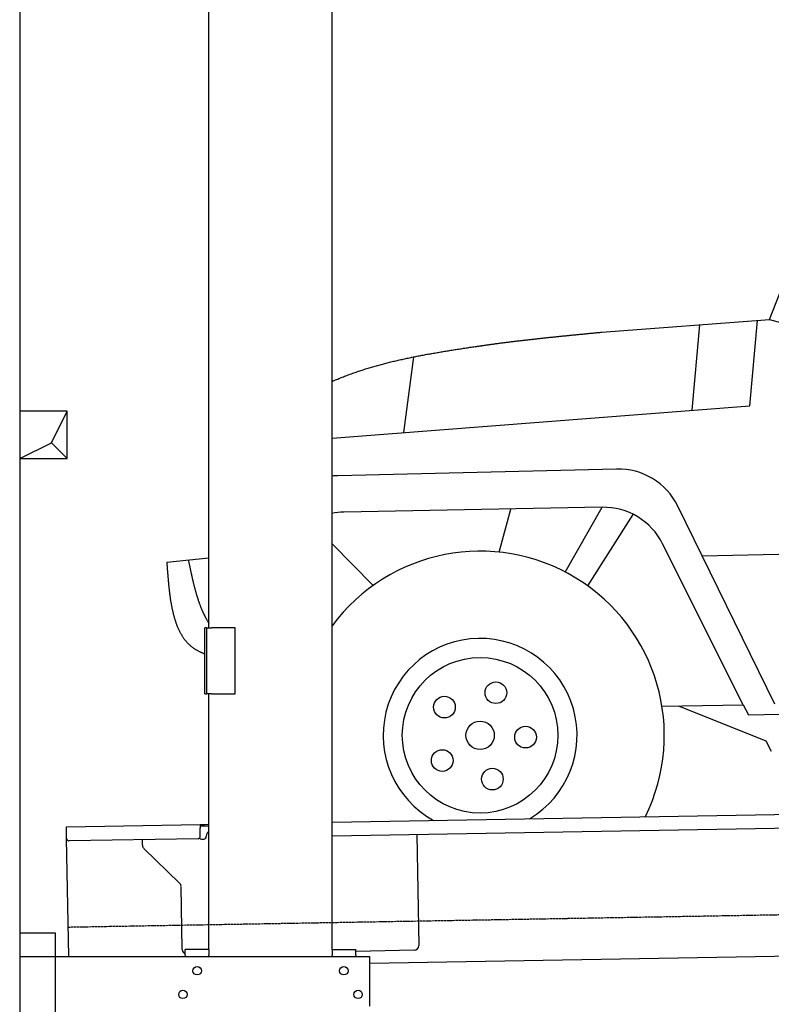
# Model space of a CAD drawing. Extents: x 1073 to 6773, y 5891 to 11716.
# Tile 2 of 45: x 1073 to 2661, y 7912 to 9993. Entities that reach past the tile are written whole.
import ezdxf

# ---------------------------------------------------------------- set-up
doc = ezdxf.new("R2010")
doc.units = 0
doc.linetypes.add('GEN3', pattern=[6.25, 5, -1.25])
doc.layers.get('0').update_dxf_attribs({"linetype": 'CONTINUOUS'})
for name, color, linetype in [('3', 6, 'GEN3'), ('BREAKTHROUGH', 1, 'CONTINUOUS'), ('CAR', 10, 'CONTINUOUS')]:
    doc.layers.add(name, color=color, linetype=linetype)

msp = doc.modelspace()

# ---------------------------------------------------------------- linework, layer by layer
for p, q in [((1072.8, 11215.9), (1072.8, 6065.9)), ((1472.8, 8708), (1472.8, 10433)), ((1732.8, 8028), (1732.8, 10433)), ((1467.8, 8708), (1463.8, 8708)), ((1463.8, 8568), (1463.8, 8708)), ((1467.8, 8708), (1477.8, 8708)), ((1467.8, 8708), (1467.8, 8568)), ((1527.8, 8708), (1477.8, 8708)), ((1527.8, 8568), (1527.8, 8708)), ((1463.8, 8568), (1467.8, 8568)), ((1477.8, 8568), (1467.8, 8568)), ((1472.8, 8027.8), (1472.8, 8568)), ((1477.8, 8568), (1527.8, 8568)), ((1732.8, 8297.1), (4392.1, 8343.5)), ((4387.6, 8313.4), (1732.8, 8267.1)), ((1171.6, 8287.3), (1454, 8292.2)), ((1171.7, 8279.3), (1171.6, 8287.3)), ((1454, 8292.2), (1464, 8292.4)), ((1454, 8292.2), (1454.2, 8284.2)), ((1464.1, 8288.4), (1454.1, 8288.2)), ((1464, 8292.4), (1472.8, 8292.5)), ((1472.8, 8288.5), (1464.1, 8288.4)), ((1172, 8262.3), (1171.7, 8279.3)), ((1454.5, 8267.2), (1454.2, 8284.2)), ((1467, 8266.4), (1467, 8267.4)), ((1912, 8270.2), (1916.1, 8036.2)), ((1176.4, 8013), (1172, 8262.3)), ((1449.6, 8262.1), (1177.1, 8257.4)), ((1332.3, 8248.2), (1332.1, 8260.1)), ((1457.1, 8261.3), (1462.1, 8261.3)), ((1410.8, 8168.4), (1335.3, 8241.2)), ((1416.1, 8027.5), (1413.8, 8161.3)), ((1072.8, 8063), (1147.8, 8063)), ((1147.8, 8063), (1147.8, 7858)), ((4146.4, 8039.2), (1812.8, 7998.4)), ((1472.8, 8028), (1422.8, 8028)), ((1422.8, 8016), (1422.8, 8028)), ((1422.8, 8016), (1422.8, 8013)), ((1472.8, 8027.8), (1472.8, 8016)), ((1472.8, 8013), (1472.8, 8016)), ((1732.8, 8028), (1782.8, 8028)), ((1732.8, 8027.8), (1732.8, 8016)), ((1732.8, 8013), (1732.8, 8016)), ((1782.8, 8016), (1782.8, 8028)), ((1906.2, 8026.1), (1782.8, 8023.9)), ((1782.8, 8016), (1782.8, 8013)), ((1072.8, 8013), (1812.8, 8013)), ((1812.8, 7908), (1812.8, 8013))]:
    msp.add_line(p, q)
for centre in [(1447.8, 7983), (1757.8, 7983), (1417.8, 7933), (1787.8, 7933)]:
    msp.add_circle(centre, 9)
for centre, radius, start, end in [((1449.5, 8267.1), 5, 271, 1), ((1457, 8266.3), 5, 214.2367, 271), ((1462, 8266.3), 5, 271, 1), ((1477, 8267.6), 10, 114.7874, 181), ((1177, 8262.4), 5, 181, 271), ((1342.3, 8248.4), 10, 181, 226), ((1403.8, 8161.2), 10, 1, 46), ((1906.1, 8036.1), 10, 271, 1), ((1426.1, 8027.7), 10, 181, 250.2934)]:
    msp.add_arc(centre, radius, start, end)
at = {"layer": '3'}
msp.add_line((1175.3, 8075.3), (6230.4, 8163.5), dxfattribs=at)
at = {"layer": 'BREAKTHROUGH'}
for p, q in [((1140.1, 9098.9), (1172.8, 9165.9)), ((1072.8, 9065.9), (1140.1, 9098.9)), ((1139.9, 9098.7), (1172.8, 9065.9))]:
    msp.add_line(p, q, dxfattribs=at)
msp.add_lwpolyline([(1172.8, 9165.9), (1072.8, 9165.9), (1072.8, 9065.9), (1172.8, 9065.9)], close=True, dxfattribs=at)
at = {"layer": 'CAR'}
for p, q in [((2657.3, 9359.8), (2848.5, 9849.3)), ((2303.3, 9332.8), (2657.3, 9359.8)), ((2509.5, 9348.5), (2492.9, 9167.7)), ((2615.8, 9177.2), (2631.8, 9357.8)), ((2657.3, 9359.8), (2772.2, 9327.6)), ((1884.9, 9120.8), (1905.8, 9280.7)), ((1732.8, 9109.1), (2615.8, 9177.2)), ((2334.3, 9043.5), (1745.1, 9029.3)), ((2303.6, 8962.7), (1757.6, 8952.4)), ((2085.7, 8867.7), (2110.8, 8959)), ((2225.5, 8825.8), (2303.6, 8962.7)), ((2668.6, 8546.4), (2463.4, 8965.2)), ((2273.3, 8796.4), (2369.5, 8947.6)), ((2514.9, 8860.1), (4272.8, 8895)), ((1732.8, 8885.2), (1819.6, 8797.3)), ((2601.5, 8545.3), (2431.5, 8885.3)), ((1383.5, 8846.8), (1472.8, 8855.9)), ((2430, 8542.4), (2601.5, 8545.3)), ((2465.1, 8543), (2649.8, 8468.7)), ((2601.5, 8545.3), (2613, 8523.7)), ((2613, 8523.7), (2679.6, 8525)), ((2649.8, 8468.7), (2661.2, 8447.1))]:
    msp.add_line(p, q, dxfattribs=at)
for points in [[(2039.1, 9302.9, 0), (2041.1, 9303.2, 0), (2043.1, 9303.5, 0), (2045.1, 9303.8, 0), (2047.1, 9304.1, 0), (2049.1, 9304.4, 0), (2051.1, 9304.7, 0), (2053.1, 9305, 0), (2055.1, 9305.3, 0), (2057.1, 9305.5, 0), (2059.1, 9305.8, 0), (2061.2, 9306.1, 0), (2063.2, 9306.4, 0), (2065.2, 9306.7, 0), (2067.2, 9307, 0), (2069.2, 9307.2, 0), (2071.2, 9307.5, 0), (2073.3, 9307.8, 0), (2075.3, 9308.1, 0), (2077.3, 9308.3, 0), (2079.3, 9308.6, 0), (2081.4, 9308.9, 0), (2083.4, 9309.1, 0), (2085.4, 9309.4, 0), (2087.5, 9309.7, 0), (2089.5, 9310, 0), (2091.6, 9310.2, 0), (2093.6, 9310.5, 0), (2095.6, 9310.7, 0), (2097.7, 9311, 0), (2099.7, 9311.3, 0), (2101.8, 9311.5, 0), (2103.8, 9311.8, 0), (2105.9, 9312, 0), (2107.9, 9312.3, 0), (2110, 9312.5, 0), (2112, 9312.8, 0), (2114.1, 9313, 0), (2116.2, 9313.3, 0), (2118.2, 9313.6, 0), (2120.3, 9313.8, 0), (2122.3, 9314, 0), (2124.4, 9314.3, 0), (2126.5, 9314.5, 0), (2128.5, 9314.8, 0), (2130.6, 9315, 0), (2132.7, 9315.3, 0), (2134.8, 9315.5, 0), (2136.8, 9315.8, 0), (2138.9, 9316, 0), (2141, 9316.2, 0), (2143.1, 9316.5, 0), (2145.1, 9316.7, 0), (2147.2, 9317, 0), (2149.3, 9317.2, 0), (2151.4, 9317.4, 0), (2153.4, 9317.7, 0), (2155.5, 9317.9, 0), (2157.6, 9318.1, 0), (2159.7, 9318.4, 0), (2161.8, 9318.6, 0), (2163.9, 9318.8, 0), (2166, 9319, 0), (2168.1, 9319.3, 0), (2170.2, 9319.5, 0), (2172.2, 9319.7, 0), (2174.3, 9320, 0), (2176.4, 9320.2, 0), (2178.5, 9320.4, 0), (2180.6, 9320.6, 0), (2182.7, 9320.9, 0), (2184.8, 9321.1, 0), (2186.9, 9321.3, 0), (2189, 9321.5, 0), (2191.1, 9321.7, 0), (2193.2, 9322, 0), (2195.3, 9322.2, 0), (2197.4, 9322.4, 0), (2199.5, 9322.6, 0), (2201.6, 9322.8, 0), (2203.7, 9323, 0), (2205.8, 9323.3, 0), (2208, 9323.5, 0), (2210.1, 9323.7, 0), (2212.2, 9323.9, 0), (2214.3, 9324.1, 0), (2216.4, 9324.3, 0), (2218.5, 9324.5, 0), (2220.6, 9324.8, 0), (2222.7, 9325, 0), (2224.8, 9325.2, 0), (2227, 9325.4, 0), (2229.1, 9325.6, 0), (2231.2, 9325.8, 0), (2233.3, 9326, 0), (2235.4, 9326.2, 0), (2237.5, 9326.5, 0), (2239.7, 9326.7, 0), (2241.8, 9326.9, 0), (2243.9, 9327.1, 0), (2246, 9327.3, 0), (2248.1, 9327.5, 0), (2250.2, 9327.7, 0), (2252.4, 9327.9, 0), (2254.5, 9328.1, 0), (2256.6, 9328.3, 0), (2258.7, 9328.5, 0), (2260.9, 9328.7, 0), (2263, 9328.9, 0), (2265.1, 9329.1, 0), (2267.2, 9329.4, 0), (2269.3, 9329.5, 0), (2271.5, 9329.8, 0), (2273.6, 9330, 0), (2275.7, 9330.2, 0), (2277.8, 9330.4, 0), (2280, 9330.6, 0), (2282.1, 9330.8, 0), (2284.2, 9331, 0), (2286.3, 9331.2, 0), (2288.5, 9331.4, 0), (2290.6, 9331.6, 0), (2292.7, 9331.8, 0), (2294.8, 9332, 0), (2297, 9332.2, 0), (2299.1, 9332.4, 0), (2301.2, 9332.6, 0), (2303.3, 9332.8, 0)], [(1732.8, 9228.7, 0), (1735.2, 9229.7, 0), (1737.6, 9230.8, 0), (1740, 9231.8, 0), (1742.4, 9232.8, 0), (1744.8, 9233.8, 0), (1747.2, 9234.8, 0), (1749.6, 9235.8, 0), (1752, 9236.8, 0), (1754.4, 9237.7, 0), (1756.9, 9238.7, 0), (1759.3, 9239.6, 0), (1761.7, 9240.5, 0), (1764.2, 9241.5, 0), (1766.6, 9242.4, 0), (1769.1, 9243.3, 0), (1771.5, 9244.2, 0), (1774, 9245.1, 0), (1776.5, 9246, 0), (1778.9, 9246.9, 0), (1781.4, 9247.7, 0), (1783.9, 9248.6, 0), (1786.4, 9249.4, 0), (1788.9, 9250.3, 0), (1791.3, 9251.1, 0), (1793.8, 9251.9, 0), (1796.3, 9252.7, 0), (1798.8, 9253.5, 0), (1801.3, 9254.3, 0), (1803.9, 9255.1, 0), (1806.4, 9255.9, 0), (1808.9, 9256.7, 0), (1811.4, 9257.4, 0), (1813.9, 9258.2, 0), (1816.5, 9258.9, 0), (1819, 9259.7, 0), (1821.5, 9260.4, 0), (1824.1, 9261.1, 0), (1826.6, 9261.9, 0), (1829.2, 9262.6, 0), (1831.7, 9263.3, 0), (1834.3, 9264, 0), (1836.8, 9264.7, 0), (1839.4, 9265.3, 0), (1842, 9266, 0), (1844.5, 9266.7, 0), (1847.1, 9267.4, 0), (1849.7, 9268, 0), (1852.2, 9268.7, 0), (1854.8, 9269.3, 0), (1857.4, 9269.9, 0), (1860, 9270.6, 0), (1862.6, 9271.2, 0), (1865.2, 9271.8, 0), (1867.7, 9272.4, 0), (1870.3, 9273, 0), (1872.9, 9273.6, 0), (1875.5, 9274.2, 0), (1878.1, 9274.8, 0), (1880.8, 9275.4, 0), (1883.4, 9276, 0), (1886, 9276.5, 0), (1888.6, 9277.1, 0), (1891.2, 9277.7, 0), (1893.8, 9278.2, 0), (1896.4, 9278.8, 0), (1899.1, 9279.3, 0), (1901.7, 9279.9, 0), (1904.3, 9280.4, 0), (1907, 9280.9, 0), (1909.6, 9281.5, 0), (1912.2, 9282, 0), (1914.9, 9282.5, 0), (1917.5, 9283, 0), (1920.2, 9283.5, 0), (1922.8, 9284, 0), (1925.4, 9284.5, 0), (1928.1, 9285, 0), (1930.7, 9285.5, 0), (1933.4, 9286, 0), (1936, 9286.5, 0), (1938.7, 9287, 0), (1941.3, 9287.4, 0), (1944, 9287.9, 0), (1946.7, 9288.4, 0), (1949.3, 9288.8, 0), (1952, 9289.3, 0), (1954.7, 9289.8, 0), (1957.3, 9290.2, 0), (1960, 9290.7, 0), (1962.7, 9291.1, 0), (1965.3, 9291.5, 0), (1968, 9292, 0), (1970.7, 9292.4, 0), (1973.4, 9292.9, 0), (1976, 9293.3, 0), (1978.7, 9293.7, 0), (1981.4, 9294.2, 0), (1984.1, 9294.6, 0), (1986.8, 9295, 0), (1989.5, 9295.4, 0), (1992.1, 9295.9, 0), (1994.8, 9296.3, 0), (1997.5, 9296.7, 0), (2000.2, 9297.1, 0), (2002.9, 9297.5, 0), (2005.6, 9297.9, 0), (2008.3, 9298.3, 0), (2011, 9298.7, 0), (2013.6, 9299.1, 0), (2016.3, 9299.5, 0), (2019, 9300, 0), (2021.7, 9300.4, 0), (2024.4, 9300.8, 0), (2027.1, 9301.1, 0), (2029.8, 9301.5, 0), (2032.5, 9301.9, 0), (2035.2, 9302.3, 0), (2037.9, 9302.7, 0), (2040.6, 9303.1, 0), (2043.3, 9303.5, 0), (2046, 9303.9, 0), (2048.7, 9304.3, 0), (2051.4, 9304.7, 0), (2054.1, 9305.1, 0), (2056.8, 9305.5, 0), (2059.5, 9305.9, 0), (2062.2, 9306.3, 0)], [(1383.5, 8846.8, 0), (1383.7, 8845.2, 0), (1383.8, 8843.6, 0), (1383.9, 8841.9, 0), (1384, 8840.3, 0), (1384.1, 8838.7, 0), (1384.3, 8837, 0), (1384.4, 8835.4, 0), (1384.5, 8833.8, 0), (1384.6, 8832.1, 0), (1384.7, 8830.5, 0), (1384.9, 8828.9, 0), (1385, 8827.3, 0), (1385.1, 8825.6, 0), (1385.2, 8824, 0), (1385.4, 8822.4, 0), (1385.5, 8820.8, 0), (1385.6, 8819.2, 0), (1385.8, 8817.5, 0), (1385.9, 8815.9, 0), (1386, 8814.3, 0), (1386.2, 8812.7, 0), (1386.3, 8811.1, 0), (1386.5, 8809.5, 0), (1386.6, 8807.9, 0), (1386.7, 8806.3, 0), (1386.9, 8804.7, 0), (1387, 8803.1, 0), (1387.2, 8801.5, 0), (1387.3, 8799.9, 0), (1387.5, 8798.3, 0), (1387.7, 8796.7, 0), (1387.8, 8795.1, 0), (1388, 8793.5, 0), (1388.2, 8792, 0), (1388.3, 8790.4, 0), (1388.5, 8788.8, 0), (1388.7, 8787.2, 0), (1388.9, 8785.7, 0), (1389.1, 8784.1, 0), (1389.2, 8782.6, 0), (1389.4, 8781, 0), (1389.6, 8779.5, 0), (1389.8, 8777.9, 0), (1390, 8776.4, 0), (1390.3, 8774.9, 0), (1390.5, 8773.3, 0), (1390.7, 8771.8, 0), (1390.9, 8770.3, 0), (1391.1, 8768.8, 0), (1391.4, 8767.2, 0), (1391.6, 8765.8, 0), (1391.8, 8764.2, 0), (1392.1, 8762.8, 0), (1392.3, 8761.3, 0), (1392.6, 8759.8, 0), (1392.9, 8758.3, 0), (1393.1, 8756.8, 0), (1393.4, 8755.4, 0), (1393.7, 8753.9, 0), (1394, 8752.4, 0), (1394.2, 8751, 0), (1394.5, 8749.5, 0), (1394.8, 8748.1, 0), (1395.1, 8746.7, 0), (1395.5, 8745.2, 0), (1395.8, 8743.8, 0), (1396.1, 8742.4, 0), (1396.4, 8741, 0), (1396.8, 8739.6, 0), (1397.1, 8738.2, 0), (1397.4, 8736.8, 0), (1397.8, 8735.4, 0), (1398.2, 8734.1, 0), (1398.5, 8732.7, 0), (1398.9, 8731.3, 0), (1399.3, 8730, 0), (1399.7, 8728.6, 0), (1400.1, 8727.3, 0), (1400.5, 8726, 0), (1400.9, 8724.7, 0), (1401.3, 8723.4, 0), (1401.7, 8722, 0), (1402.2, 8720.8, 0), (1402.6, 8719.5, 0), (1403, 8718.2, 0), (1403.5, 8716.9, 0), (1404, 8715.6, 0), (1404.4, 8714.4, 0), (1404.9, 8713.1, 0), (1405.4, 8711.9, 0), (1405.9, 8710.7, 0), (1406.4, 8709.5, 0), (1406.9, 8708.3, 0), (1407.5, 8707.1, 0), (1408, 8705.9, 0), (1408.5, 8704.7, 0), (1409.1, 8703.5, 0), (1409.6, 8702.4, 0), (1410.2, 8701.2, 0), (1410.8, 8700.1, 0), (1411.4, 8698.9, 0), (1412, 8697.8, 0), (1412.6, 8696.7, 0), (1413.2, 8695.6, 0), (1413.8, 8694.5, 0), (1414.4, 8693.4, 0), (1415.1, 8692.4, 0), (1415.7, 8691.3, 0), (1416.4, 8690.2, 0), (1417.1, 8689.2, 0), (1417.8, 8688.2, 0), (1418.4, 8687.2, 0), (1419.2, 8686.2, 0), (1419.9, 8685.2, 0), (1420.6, 8684.2, 0), (1421.3, 8683.2, 0), (1422.1, 8682.2, 0), (1422.8, 8681.3, 0), (1423.6, 8680.4, 0), (1424.4, 8679.4, 0), (1425.2, 8678.5, 0), (1426, 8677.6, 0), (1426.8, 8676.7, 0), (1427.6, 8675.9, 0), (1428.4, 8675, 0), (1429.3, 8674.1, 0), (1430.2, 8673.3, 0), (1431, 8672.5, 0), (1431.9, 8671.7, 0), (1432.8, 8670.9, 0), (1433.7, 8670.1, 0), (1434.6, 8669.3, 0), (1435.6, 8668.5, 0), (1436.5, 8667.8, 0), (1437.5, 8667.1, 0), (1438.4, 8666.3, 0), (1439.4, 8665.6, 0), (1440.4, 8664.9, 0), (1441.4, 8664.2, 0), (1442.4, 8663.6, 0), (1443.4, 8662.9, 0), (1444.5, 8662.3, 0), (1445.5, 8661.6, 0), (1446.6, 8661, 0), (1447.7, 8660.4, 0), (1448.8, 8659.8, 0), (1449.8, 8659.2, 0), (1451, 8658.6, 0), (1452.1, 8658.1, 0), (1453.2, 8657.5, 0), (1454.3, 8657, 0), (1455.5, 8656.4, 0), (1456.6, 8655.9, 0), (1457.8, 8655.4, 0), (1459, 8654.9, 0), (1460.2, 8654.4, 0), (1461.3, 8653.9, 0), (1462.6, 8653.5, 0), (1463.8, 8653, 0)], [(1429.1, 8851.5, 0), (1429.3, 8850.3, 0), (1429.6, 8849.1, 0), (1429.8, 8848, 0), (1430.1, 8846.8, 0), (1430.3, 8845.6, 0), (1430.5, 8844.5, 0), (1430.8, 8843.3, 0), (1431, 8842.1, 0), (1431.3, 8840.9, 0), (1431.5, 8839.8, 0), (1431.8, 8838.6, 0), (1432, 8837.4, 0), (1432.2, 8836.2, 0), (1432.5, 8835.1, 0), (1432.7, 8833.9, 0), (1433, 8832.8, 0), (1433.2, 8831.6, 0), (1433.5, 8830.4, 0), (1433.7, 8829.2, 0), (1434, 8828.1, 0), (1434.2, 8826.9, 0), (1434.5, 8825.8, 0), (1434.7, 8824.6, 0), (1435, 8823.4, 0), (1435.2, 8822.3, 0), (1435.5, 8821.1, 0), (1435.8, 8820, 0), (1436, 8818.8, 0), (1436.3, 8817.6, 0), (1436.5, 8816.5, 0), (1436.8, 8815.3, 0), (1437, 8814.2, 0), (1437.3, 8813, 0), (1437.6, 8811.9, 0), (1437.8, 8810.8, 0), (1438.1, 8809.6, 0), (1438.4, 8808.5, 0), (1438.6, 8807.3, 0), (1438.9, 8806.2, 0), (1439.2, 8805, 0), (1439.5, 8803.9, 0), (1439.7, 8802.8, 0), (1440, 8801.6, 0), (1440.3, 8800.5, 0), (1440.5, 8799.4, 0), (1440.8, 8798.2, 0), (1441.1, 8797.1, 0), (1441.4, 8796, 0), (1441.7, 8794.9, 0), (1442, 8793.8, 0), (1442.3, 8792.6, 0), (1442.6, 8791.5, 0), (1442.8, 8790.4, 0), (1443.2, 8789.3, 0), (1443.5, 8788.2, 0), (1443.8, 8787.1, 0), (1444, 8786, 0), (1444.4, 8784.9, 0), (1444.7, 8783.8, 0), (1445, 8782.7, 0), (1445.3, 8781.6, 0), (1445.6, 8780.5, 0), (1445.9, 8779.4, 0), (1446.2, 8778.3, 0), (1446.5, 8777.2, 0), (1446.9, 8776.2, 0), (1447.2, 8775.1, 0), (1447.5, 8774, 0), (1447.9, 8772.9, 0), (1448.2, 8771.9, 0), (1448.5, 8770.8, 0), (1448.9, 8769.7, 0), (1449.2, 8768.7, 0), (1449.6, 8767.6, 0), (1449.9, 8766.6, 0), (1450.2, 8765.5, 0), (1450.6, 8764.5, 0), (1451, 8763.4, 0), (1451.3, 8762.4, 0), (1451.7, 8761.4, 0), (1452, 8760.3, 0), (1452.4, 8759.3, 0), (1452.8, 8758.3, 0), (1453.2, 8757.3, 0), (1453.5, 8756.2, 0), (1453.9, 8755.2, 0), (1454.3, 8754.2, 0), (1454.7, 8753.2, 0), (1455.1, 8752.2, 0), (1455.5, 8751.2, 0), (1455.9, 8750.2, 0), (1456.3, 8749.2, 0), (1456.7, 8748.2, 0), (1457.1, 8747.2, 0), (1457.5, 8746.3, 0), (1457.9, 8745.3, 0), (1458.3, 8744.3, 0), (1458.8, 8743.4, 0), (1459.2, 8742.4, 0), (1459.6, 8741.4, 0), (1460, 8740.5, 0), (1460.5, 8739.5, 0), (1460.9, 8738.6, 0), (1461.4, 8737.6, 0), (1461.8, 8736.7, 0), (1462.3, 8735.8, 0), (1462.7, 8734.9, 0), (1463.2, 8733.9, 0), (1463.7, 8733, 0), (1464.1, 8732.1, 0), (1464.6, 8731.2, 0), (1465.1, 8730.3, 0), (1465.6, 8729.4, 0), (1466, 8728.5, 0), (1466.5, 8727.6, 0), (1467, 8726.7, 0), (1467.5, 8725.9, 0), (1468, 8725, 0), (1468.5, 8724.1, 0), (1469, 8723.2, 0), (1469.6, 8722.4, 0), (1470.1, 8721.5, 0), (1470.6, 8720.7, 0), (1471.2, 8719.9, 0), (1471.7, 8719, 0), (1472.2, 8718.2, 0), (1472.8, 8717.4, 0)]]:
    msp.add_polyline3d(points, dxfattribs=at)
for centre, radius in [((2045.8, 8480.6), 164.4), ((2079.2, 8570.7), 22.9), ((1970.4, 8540.2), 22.9), ((2045.8, 8480.6), 30), ((2141.8, 8476.7), 22.9), ((1965.8, 8427.3), 22.9), ((2071.7, 8388.1), 22.9)]:
    msp.add_circle(centre, radius, dxfattribs=at)
for centre, radius, start, end in [((2337.7, 8903.6), 140, 26.0976, 91.3821), ((1748.4, 8889.4), 140, 91.3821, 96.4254), ((1760.2, 8812.5), 140, 91.0724, 101.3135), ((2306.3, 8822.7), 140, 26.5603, 91.0724), ((2045.8, 8480.6), 389.2, 333.7801, 143.5358), ((2045.8, 8480.6), 204.9, 300.6556, 241.3444)]:
    msp.add_arc(centre, radius, start, end, dxfattribs=at)

doc.saveas('drawing.dxf')
